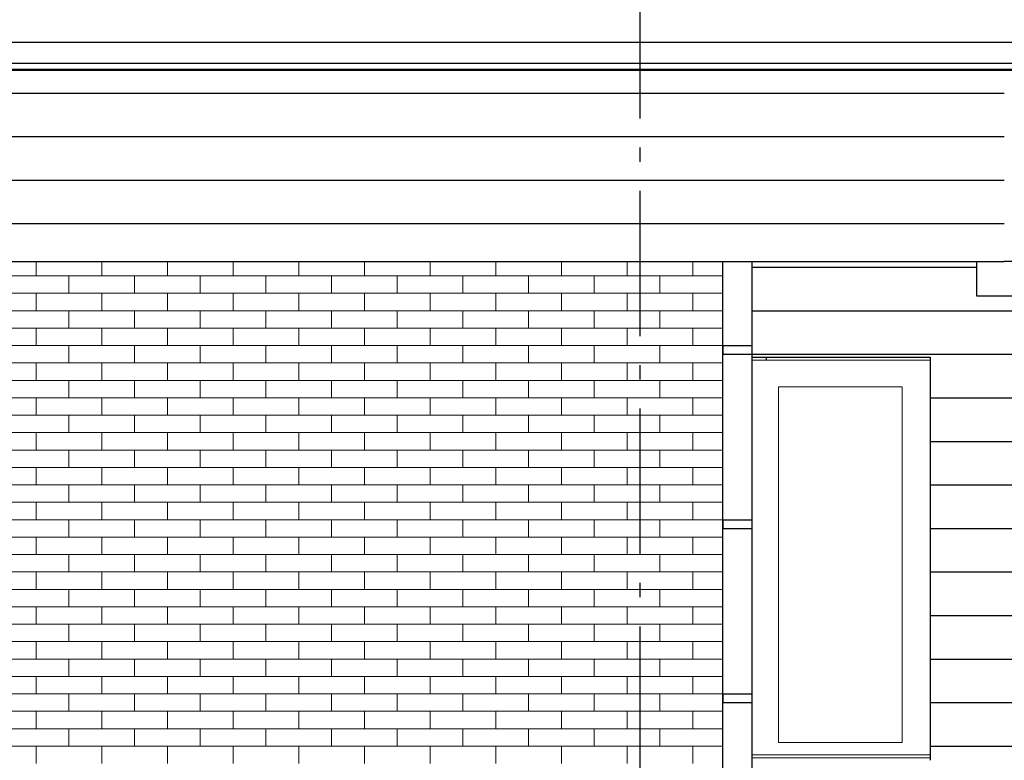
# Model space of a CAD drawing. Header units: millimetres. Extents: x -7120 to 52770, y -970 to 11565.
# Tile 21 of 24: x 41676 to 45067, y 4751 to 7303. Entities that reach past the tile are written whole.
import ezdxf
from ezdxf.enums import TextEntityAlignment as Align

# ---------------------------------------------------------------- set-up
doc = ezdxf.new("R2010")
doc.units = ezdxf.units.MM
doc.header["$LTSCALE"] = 0.5
doc.header["$MEASUREMENT"] = 0
doc.linetypes.add('Akselinje', pattern=[1500, 1000, -200, 100, -200])
doc.linetypes.add('PLINE', pattern=[0])
for name, color, linetype in [('0(Nye konstruksjoner)', 7, 'Continuous'), ('223- Bjelker', 7, 'Continuous'), ('232- Ikke-bærende yttervegger', 7, 'Continuous'), ('235- Utvendig kledning og overflate (Skravur)(Nye konstruksjoner)', 7, 'Continuous'), ('235- Utvendig kledning og overflate(Nye konstruksjoner)', 7, 'Continuous'), ('265- Gesimser_ takrenner og nedløp (Skravur)(Nye konstruksjoner)', 7, 'Continuous'), ('265- Gesimser_ takrenner og nedløp(Nye konstruksjoner)', 7, 'Continuous'), ('82-- Modullinjer', 7, 'Continuous')]:
    doc.layers.add(name, color=color, linetype=linetype)
doc.layers.add('234- Vinduer_ dører_ porter(Nye konstruksjoner)', color=7, linetype='Continuous', lineweight=0)
doc.layers.add('235- Utvendig kledning og overflate', color=7, linetype='Continuous', lineweight=0)
doc.styles.add('GENERATED_STYLE_1', font='arial.ttf')

# ---------------------------------------------------------------- blocks, each defined once
blk = doc.blocks.new('*X2')
at = {"layer": '235- Utvendig kledning og overflate', "linetype": 'PLINE'}
for p, q in [((41732.1, 6420), (41732.1, 6470)), ((41958.2, 6420), (41958.2, 6470)), ((42184.4, 6420), (42184.4, 6470)), ((42410.6, 6420), (42410.6, 6470)), ((42636.8, 6420), (42636.8, 6470)), ((42863, 6420), (42863, 6470)), ((43089.2, 6420), (43089.2, 6470)), ((43315.4, 6420), (43315.4, 6470)), ((43541.6, 6420), (43541.6, 6470)), ((43767.8, 6420), (43767.8, 6470)), ((43994, 6420), (43994, 6470)), ((41845.1, 6420), (41619, 6420)), ((42071.3, 6420), (41845.1, 6420)), ((41845.1, 6360), (41845.1, 6420)), ((41845.1, 6360), (41845.1, 6420)), ((42297.5, 6420), (42071.3, 6420)), ((42071.3, 6360), (42071.3, 6420)), ((42071.3, 6360), (42071.3, 6420)), ((42523.7, 6420), (42297.5, 6420)), ((42297.5, 6360), (42297.5, 6420)), ((42297.5, 6360), (42297.5, 6420)), ((42749.9, 6420), (42523.7, 6420)), ((42523.7, 6360), (42523.7, 6420)), ((42523.7, 6360), (42523.7, 6420)), ((42976.1, 6420), (42749.9, 6420)), ((42749.9, 6360), (42749.9, 6420)), ((42749.9, 6360), (42749.9, 6420)), ((43202.3, 6420), (42976.1, 6420)), ((42976.1, 6360), (42976.1, 6420)), ((42976.1, 6360), (42976.1, 6420)), ((43428.5, 6420), (43202.3, 6420)), ((43202.3, 6360), (43202.3, 6420)), ((43202.3, 6360), (43202.3, 6420)), ((43654.7, 6420), (43428.5, 6420)), ((43428.5, 6360), (43428.5, 6420)), ((43428.5, 6360), (43428.5, 6420)), ((43880.9, 6420), (43654.7, 6420)), ((43654.7, 6360), (43654.7, 6420)), ((43654.7, 6360), (43654.7, 6420)), ((44096.9, 6420), (43880.9, 6420)), ((43880.9, 6360), (43880.9, 6420)), ((43880.9, 6360), (43880.9, 6420)), ((41619, 6360), (41845.1, 6360)), ((41732.1, 6300), (41732.1, 6360)), ((41845.1, 6360), (42071.3, 6360)), ((41958.2, 6300), (41958.2, 6360)), ((42071.3, 6360), (42297.5, 6360)), ((42184.4, 6300), (42184.4, 6360)), ((42297.5, 6360), (42523.7, 6360)), ((42410.6, 6300), (42410.6, 6360)), ((42523.7, 6360), (42749.9, 6360)), ((42636.8, 6300), (42636.8, 6360)), ((42749.9, 6360), (42976.1, 6360)), ((42863, 6300), (42863, 6360)), ((42976.1, 6360), (43202.3, 6360)), ((43089.2, 6300), (43089.2, 6360)), ((43202.3, 6360), (43428.5, 6360)), ((43315.4, 6300), (43315.4, 6360)), ((43428.5, 6360), (43654.7, 6360)), ((43541.6, 6300), (43541.6, 6360)), ((43654.7, 6360), (43880.9, 6360)), ((43767.8, 6300), (43767.8, 6360)), ((43880.9, 6360), (44096.9, 6360)), ((43994, 6300), (43994, 6360)), ((41845.1, 6300), (41619, 6300)), ((42071.3, 6300), (41845.1, 6300)), ((41845.1, 6240), (41845.1, 6300)), ((41845.1, 6240), (41845.1, 6300)), ((42297.5, 6300), (42071.3, 6300)), ((42071.3, 6240), (42071.3, 6300)), ((42071.3, 6240), (42071.3, 6300)), ((42523.7, 6300), (42297.5, 6300)), ((42297.5, 6240), (42297.5, 6300)), ((42297.5, 6240), (42297.5, 6300)), ((42749.9, 6300), (42523.7, 6300)), ((42523.7, 6240), (42523.7, 6300)), ((42523.7, 6240), (42523.7, 6300)), ((42976.1, 6300), (42749.9, 6300)), ((42749.9, 6240), (42749.9, 6300)), ((42749.9, 6240), (42749.9, 6300)), ((43202.3, 6300), (42976.1, 6300)), ((42976.1, 6240), (42976.1, 6300)), ((42976.1, 6240), (42976.1, 6300)), ((43428.5, 6300), (43202.3, 6300)), ((43202.3, 6240), (43202.3, 6300)), ((43202.3, 6240), (43202.3, 6300)), ((43654.7, 6300), (43428.5, 6300)), ((43428.5, 6240), (43428.5, 6300)), ((43428.5, 6240), (43428.5, 6300)), ((43880.9, 6300), (43654.7, 6300)), ((43654.7, 6240), (43654.7, 6300)), ((43654.7, 6240), (43654.7, 6300)), ((44096.9, 6300), (43880.9, 6300)), ((43880.9, 6240), (43880.9, 6300)), ((43880.9, 6240), (43880.9, 6300)), ((41619, 6240), (41845.1, 6240)), ((41732.1, 6180), (41732.1, 6240)), ((41845.1, 6240), (42071.3, 6240)), ((41958.2, 6180), (41958.2, 6240)), ((42071.3, 6240), (42297.5, 6240)), ((42184.4, 6180), (42184.4, 6240)), ((42297.5, 6240), (42523.7, 6240)), ((42410.6, 6180), (42410.6, 6240)), ((42523.7, 6240), (42749.9, 6240)), ((42636.8, 6180), (42636.8, 6240)), ((42749.9, 6240), (42976.1, 6240)), ((42863, 6180), (42863, 6240)), ((42976.1, 6240), (43202.3, 6240)), ((43089.2, 6180), (43089.2, 6240)), ((43202.3, 6240), (43428.5, 6240)), ((43315.4, 6180), (43315.4, 6240)), ((43428.5, 6240), (43654.7, 6240)), ((43541.6, 6180), (43541.6, 6240)), ((43654.7, 6240), (43880.9, 6240)), ((43767.8, 6180), (43767.8, 6240)), ((43880.9, 6240), (44096.9, 6240)), ((43994, 6180), (43994, 6240)), ((41845.1, 6180), (41619, 6180)), ((42071.3, 6180), (41845.1, 6180)), ((41845.1, 6120), (41845.1, 6180)), ((41845.1, 6120), (41845.1, 6180)), ((42297.5, 6180), (42071.3, 6180)), ((42071.3, 6120), (42071.3, 6180)), ((42071.3, 6120), (42071.3, 6180)), ((42523.7, 6180), (42297.5, 6180)), ((42297.5, 6120), (42297.5, 6180)), ((42297.5, 6120), (42297.5, 6180)), ((42749.9, 6180), (42523.7, 6180)), ((42523.7, 6120), (42523.7, 6180)), ((42523.7, 6120), (42523.7, 6180)), ((42976.1, 6180), (42749.9, 6180)), ((42749.9, 6120), (42749.9, 6180)), ((42749.9, 6120), (42749.9, 6180)), ((43202.3, 6180), (42976.1, 6180)), ((42976.1, 6120), (42976.1, 6180)), ((42976.1, 6120), (42976.1, 6180)), ((43428.5, 6180), (43202.3, 6180)), ((43202.3, 6120), (43202.3, 6180)), ((43202.3, 6120), (43202.3, 6180)), ((43654.7, 6180), (43428.5, 6180)), ((43428.5, 6120), (43428.5, 6180)), ((43428.5, 6120), (43428.5, 6180)), ((43880.9, 6180), (43654.7, 6180)), ((43654.7, 6120), (43654.7, 6180)), ((43654.7, 6120), (43654.7, 6180)), ((44096.9, 6180), (43880.9, 6180)), ((43880.9, 6120), (43880.9, 6180)), ((43880.9, 6120), (43880.9, 6180)), ((41619, 6120), (41845.1, 6120)), ((41732.1, 6060), (41732.1, 6120)), ((41845.1, 6120), (42071.3, 6120)), ((41958.2, 6060), (41958.2, 6120)), ((42071.3, 6120), (42297.5, 6120)), ((42184.4, 6060), (42184.4, 6120)), ((42297.5, 6120), (42523.7, 6120)), ((42410.6, 6060), (42410.6, 6120)), ((42523.7, 6120), (42749.9, 6120)), ((42636.8, 6060), (42636.8, 6120)), ((42749.9, 6120), (42976.1, 6120)), ((42863, 6060), (42863, 6120)), ((42976.1, 6120), (43202.3, 6120)), ((43089.2, 6060), (43089.2, 6120)), ((43202.3, 6120), (43428.5, 6120)), ((43315.4, 6060), (43315.4, 6120)), ((43428.5, 6120), (43654.7, 6120)), ((43541.6, 6060), (43541.6, 6120)), ((43654.7, 6120), (43880.9, 6120)), ((43767.8, 6060), (43767.8, 6120)), ((43880.9, 6120), (44096.9, 6120)), ((43994, 6060), (43994, 6120)), ((41845.1, 6060), (41619, 6060)), ((42071.3, 6060), (41845.1, 6060)), ((41845.1, 6000), (41845.1, 6060)), ((41845.1, 6000), (41845.1, 6060)), ((42297.5, 6060), (42071.3, 6060)), ((42071.3, 6000), (42071.3, 6060)), ((42071.3, 6000), (42071.3, 6060)), ((42523.7, 6060), (42297.5, 6060)), ((42297.5, 6000), (42297.5, 6060)), ((42297.5, 6000), (42297.5, 6060)), ((42749.9, 6060), (42523.7, 6060)), ((42523.7, 6000), (42523.7, 6060)), ((42523.7, 6000), (42523.7, 6060)), ((42976.1, 6060), (42749.9, 6060)), ((42749.9, 6000), (42749.9, 6060)), ((42749.9, 6000), (42749.9, 6060)), ((43202.3, 6060), (42976.1, 6060)), ((42976.1, 6000), (42976.1, 6060)), ((42976.1, 6000), (42976.1, 6060)), ((43428.5, 6060), (43202.3, 6060)), ((43202.3, 6000), (43202.3, 6060)), ((43202.3, 6000), (43202.3, 6060)), ((43654.7, 6060), (43428.5, 6060)), ((43428.5, 6000), (43428.5, 6060)), ((43428.5, 6000), (43428.5, 6060)), ((43880.9, 6060), (43654.7, 6060)), ((43654.7, 6000), (43654.7, 6060)), ((43654.7, 6000), (43654.7, 6060)), ((44096.9, 6060), (43880.9, 6060)), ((43880.9, 6000), (43880.9, 6060)), ((43880.9, 6000), (43880.9, 6060)), ((41619, 6000), (41845.1, 6000)), ((41732.1, 5940), (41732.1, 6000)), ((41845.1, 6000), (42071.3, 6000)), ((41958.2, 5940), (41958.2, 6000)), ((42071.3, 6000), (42297.5, 6000)), ((42184.4, 5940), (42184.4, 6000)), ((42297.5, 6000), (42523.7, 6000)), ((42410.6, 5940), (42410.6, 6000)), ((42523.7, 6000), (42749.9, 6000)), ((42636.8, 5940), (42636.8, 6000)), ((42749.9, 6000), (42976.1, 6000)), ((42863, 5940), (42863, 6000)), ((42976.1, 6000), (43202.3, 6000)), ((43089.2, 5940), (43089.2, 6000)), ((43202.3, 6000), (43428.5, 6000)), ((43315.4, 5940), (43315.4, 6000)), ((43428.5, 6000), (43654.7, 6000)), ((43541.6, 5940), (43541.6, 6000)), ((43654.7, 6000), (43880.9, 6000)), ((43767.8, 5940), (43767.8, 6000)), ((43880.9, 6000), (44096.9, 6000)), ((43994, 5940), (43994, 6000)), ((41845.1, 5940), (41619, 5940)), ((42071.3, 5940), (41845.1, 5940)), ((41845.1, 5880), (41845.1, 5940)), ((41845.1, 5880), (41845.1, 5940)), ((42297.5, 5940), (42071.3, 5940)), ((42071.3, 5880), (42071.3, 5940)), ((42071.3, 5880), (42071.3, 5940)), ((42523.7, 5940), (42297.5, 5940)), ((42297.5, 5880), (42297.5, 5940)), ((42297.5, 5880), (42297.5, 5940)), ((42749.9, 5940), (42523.7, 5940)), ((42523.7, 5880), (42523.7, 5940)), ((42523.7, 5880), (42523.7, 5940)), ((42976.1, 5940), (42749.9, 5940)), ((42749.9, 5880), (42749.9, 5940)), ((42749.9, 5880), (42749.9, 5940)), ((43202.3, 5940), (42976.1, 5940)), ((42976.1, 5880), (42976.1, 5940)), ((42976.1, 5880), (42976.1, 5940)), ((43428.5, 5940), (43202.3, 5940)), ((43202.3, 5880), (43202.3, 5940)), ((43202.3, 5880), (43202.3, 5940)), ((43654.7, 5940), (43428.5, 5940)), ((43428.5, 5880), (43428.5, 5940)), ((43428.5, 5880), (43428.5, 5940)), ((43880.9, 5940), (43654.7, 5940)), ((43654.7, 5880), (43654.7, 5940)), ((43654.7, 5880), (43654.7, 5940)), ((44096.9, 5940), (43880.9, 5940)), ((43880.9, 5880), (43880.9, 5940)), ((43880.9, 5880), (43880.9, 5940)), ((41619, 5880), (41845.1, 5880)), ((41732.1, 5820), (41732.1, 5880)), ((41845.1, 5880), (42071.3, 5880)), ((41958.2, 5820), (41958.2, 5880)), ((42071.3, 5880), (42297.5, 5880)), ((42184.4, 5820), (42184.4, 5880)), ((42297.5, 5880), (42523.7, 5880)), ((42410.6, 5820), (42410.6, 5880)), ((42523.7, 5880), (42749.9, 5880)), ((42636.8, 5820), (42636.8, 5880)), ((42749.9, 5880), (42976.1, 5880)), ((42863, 5820), (42863, 5880)), ((42976.1, 5880), (43202.3, 5880)), ((43089.2, 5820), (43089.2, 5880)), ((43202.3, 5880), (43428.5, 5880)), ((43315.4, 5820), (43315.4, 5880)), ((43428.5, 5880), (43654.7, 5880)), ((43541.6, 5820), (43541.6, 5880)), ((43654.7, 5880), (43880.9, 5880)), ((43767.8, 5820), (43767.8, 5880)), ((43880.9, 5880), (44096.9, 5880)), ((43994, 5820), (43994, 5880)), ((41845.1, 5820), (41619, 5820)), ((42071.3, 5820), (41845.1, 5820)), ((41845.1, 5760), (41845.1, 5820)), ((41845.1, 5760), (41845.1, 5820)), ((42297.5, 5820), (42071.3, 5820)), ((42071.3, 5760), (42071.3, 5820)), ((42071.3, 5760), (42071.3, 5820)), ((42523.7, 5820), (42297.5, 5820)), ((42297.5, 5760), (42297.5, 5820)), ((42297.5, 5760), (42297.5, 5820)), ((42749.9, 5820), (42523.7, 5820)), ((42523.7, 5760), (42523.7, 5820)), ((42523.7, 5760), (42523.7, 5820)), ((42976.1, 5820), (42749.9, 5820)), ((42749.9, 5760), (42749.9, 5820)), ((42749.9, 5760), (42749.9, 5820)), ((43202.3, 5820), (42976.1, 5820)), ((42976.1, 5760), (42976.1, 5820)), ((42976.1, 5760), (42976.1, 5820)), ((43428.5, 5820), (43202.3, 5820)), ((43202.3, 5760), (43202.3, 5820)), ((43202.3, 5760), (43202.3, 5820)), ((43654.7, 5820), (43428.5, 5820)), ((43428.5, 5760), (43428.5, 5820)), ((43428.5, 5760), (43428.5, 5820)), ((43880.9, 5820), (43654.7, 5820)), ((43654.7, 5760), (43654.7, 5820)), ((43654.7, 5760), (43654.7, 5820)), ((44096.9, 5820), (43880.9, 5820)), ((43880.9, 5760), (43880.9, 5820)), ((43880.9, 5760), (43880.9, 5820)), ((41619, 5760), (41845.1, 5760)), ((41732.1, 5700), (41732.1, 5760)), ((41845.1, 5760), (42071.3, 5760)), ((41958.2, 5700), (41958.2, 5760)), ((42071.3, 5760), (42297.5, 5760)), ((42184.4, 5700), (42184.4, 5760)), ((42297.5, 5760), (42523.7, 5760)), ((42410.6, 5700), (42410.6, 5760)), ((42523.7, 5760), (42749.9, 5760)), ((42636.8, 5700), (42636.8, 5760)), ((42749.9, 5760), (42976.1, 5760)), ((42863, 5700), (42863, 5760)), ((42976.1, 5760), (43202.3, 5760)), ((43089.2, 5700), (43089.2, 5760)), ((43202.3, 5760), (43428.5, 5760)), ((43315.4, 5700), (43315.4, 5760)), ((43428.5, 5760), (43654.7, 5760)), ((43541.6, 5700), (43541.6, 5760)), ((43654.7, 5760), (43880.9, 5760)), ((43767.8, 5700), (43767.8, 5760)), ((43880.9, 5760), (44096.9, 5760)), ((43994, 5700), (43994, 5760)), ((41845.1, 5700), (41619, 5700)), ((42071.3, 5700), (41845.1, 5700)), ((41845.1, 5640), (41845.1, 5700)), ((41845.1, 5640), (41845.1, 5700)), ((42297.5, 5700), (42071.3, 5700)), ((42071.3, 5640), (42071.3, 5700)), ((42071.3, 5640), (42071.3, 5700)), ((42523.7, 5700), (42297.5, 5700)), ((42297.5, 5640), (42297.5, 5700)), ((42297.5, 5640), (42297.5, 5700)), ((42749.9, 5700), (42523.7, 5700)), ((42523.7, 5640), (42523.7, 5700)), ((42523.7, 5640), (42523.7, 5700)), ((42976.1, 5700), (42749.9, 5700)), ((42749.9, 5640), (42749.9, 5700)), ((42749.9, 5640), (42749.9, 5700)), ((43202.3, 5700), (42976.1, 5700)), ((42976.1, 5640), (42976.1, 5700)), ((42976.1, 5640), (42976.1, 5700)), ((43428.5, 5700), (43202.3, 5700)), ((43202.3, 5640), (43202.3, 5700)), ((43202.3, 5640), (43202.3, 5700)), ((43654.7, 5700), (43428.5, 5700)), ((43428.5, 5640), (43428.5, 5700)), ((43428.5, 5640), (43428.5, 5700)), ((43880.9, 5700), (43654.7, 5700)), ((43654.7, 5640), (43654.7, 5700)), ((43654.7, 5640), (43654.7, 5700)), ((44096.9, 5700), (43880.9, 5700)), ((43880.9, 5640), (43880.9, 5700)), ((43880.9, 5640), (43880.9, 5700)), ((41619, 5640), (41845.1, 5640)), ((41732.1, 5580), (41732.1, 5640)), ((41845.1, 5640), (42071.3, 5640)), ((41958.2, 5580), (41958.2, 5640)), ((42071.3, 5640), (42297.5, 5640)), ((42184.4, 5580), (42184.4, 5640)), ((42297.5, 5640), (42523.7, 5640)), ((42410.6, 5580), (42410.6, 5640)), ((42523.7, 5640), (42749.9, 5640)), ((42636.8, 5580), (42636.8, 5640)), ((42749.9, 5640), (42976.1, 5640)), ((42863, 5580), (42863, 5640)), ((42976.1, 5640), (43202.3, 5640)), ((43089.2, 5580), (43089.2, 5640)), ((43202.3, 5640), (43428.5, 5640)), ((43315.4, 5580), (43315.4, 5640)), ((43428.5, 5640), (43654.7, 5640)), ((43541.6, 5580), (43541.6, 5640)), ((43654.7, 5640), (43880.9, 5640)), ((43767.8, 5580), (43767.8, 5640)), ((43880.9, 5640), (44096.9, 5640)), ((43994, 5580), (43994, 5640)), ((41845.1, 5580), (41619, 5580)), ((42071.3, 5580), (41845.1, 5580)), ((41845.1, 5520), (41845.1, 5580)), ((41845.1, 5520), (41845.1, 5580)), ((42297.5, 5580), (42071.3, 5580)), ((42071.3, 5520), (42071.3, 5580)), ((42071.3, 5520), (42071.3, 5580)), ((42523.7, 5580), (42297.5, 5580)), ((42297.5, 5520), (42297.5, 5580)), ((42297.5, 5520), (42297.5, 5580)), ((42749.9, 5580), (42523.7, 5580)), ((42523.7, 5520), (42523.7, 5580)), ((42523.7, 5520), (42523.7, 5580)), ((42976.1, 5580), (42749.9, 5580)), ((42749.9, 5520), (42749.9, 5580)), ((42749.9, 5520), (42749.9, 5580)), ((43202.3, 5580), (42976.1, 5580)), ((42976.1, 5520), (42976.1, 5580)), ((42976.1, 5520), (42976.1, 5580)), ((43428.5, 5580), (43202.3, 5580)), ((43202.3, 5520), (43202.3, 5580)), ((43202.3, 5520), (43202.3, 5580)), ((43654.7, 5580), (43428.5, 5580)), ((43428.5, 5520), (43428.5, 5580)), ((43428.5, 5520), (43428.5, 5580)), ((43880.9, 5580), (43654.7, 5580)), ((43654.7, 5520), (43654.7, 5580)), ((43654.7, 5520), (43654.7, 5580)), ((44096.9, 5580), (43880.9, 5580)), ((43880.9, 5520), (43880.9, 5580)), ((43880.9, 5520), (43880.9, 5580)), ((41619, 5520), (41845.1, 5520)), ((41732.1, 5460), (41732.1, 5520)), ((41845.1, 5520), (42071.3, 5520)), ((41958.2, 5460), (41958.2, 5520)), ((42071.3, 5520), (42297.5, 5520)), ((42184.4, 5460), (42184.4, 5520)), ((42297.5, 5520), (42523.7, 5520)), ((42410.6, 5460), (42410.6, 5520)), ((42523.7, 5520), (42749.9, 5520)), ((42636.8, 5460), (42636.8, 5520)), ((42749.9, 5520), (42976.1, 5520)), ((42863, 5460), (42863, 5520)), ((42976.1, 5520), (43202.3, 5520)), ((43089.2, 5460), (43089.2, 5520)), ((43202.3, 5520), (43428.5, 5520)), ((43315.4, 5460), (43315.4, 5520)), ((43428.5, 5520), (43654.7, 5520)), ((43541.6, 5460), (43541.6, 5520)), ((43654.7, 5520), (43880.9, 5520)), ((43767.8, 5460), (43767.8, 5520)), ((43880.9, 5520), (44096.9, 5520)), ((43994, 5460), (43994, 5520)), ((41845.1, 5460), (41619, 5460)), ((42071.3, 5460), (41845.1, 5460)), ((41845.1, 5400), (41845.1, 5460)), ((41845.1, 5400), (41845.1, 5460)), ((42297.5, 5460), (42071.3, 5460)), ((42071.3, 5400), (42071.3, 5460)), ((42071.3, 5400), (42071.3, 5460)), ((42523.7, 5460), (42297.5, 5460)), ((42297.5, 5400), (42297.5, 5460)), ((42297.5, 5400), (42297.5, 5460)), ((42749.9, 5460), (42523.7, 5460)), ((42523.7, 5400), (42523.7, 5460)), ((42523.7, 5400), (42523.7, 5460)), ((42976.1, 5460), (42749.9, 5460)), ((42749.9, 5400), (42749.9, 5460)), ((42749.9, 5400), (42749.9, 5460)), ((43202.3, 5460), (42976.1, 5460)), ((42976.1, 5400), (42976.1, 5460)), ((42976.1, 5400), (42976.1, 5460)), ((43428.5, 5460), (43202.3, 5460)), ((43202.3, 5400), (43202.3, 5460)), ((43202.3, 5400), (43202.3, 5460)), ((43654.7, 5460), (43428.5, 5460)), ((43428.5, 5400), (43428.5, 5460)), ((43428.5, 5400), (43428.5, 5460)), ((43880.9, 5460), (43654.7, 5460)), ((43654.7, 5400), (43654.7, 5460)), ((43654.7, 5400), (43654.7, 5460)), ((44096.9, 5460), (43880.9, 5460)), ((43880.9, 5400), (43880.9, 5460)), ((43880.9, 5400), (43880.9, 5460)), ((41619, 5400), (41845.1, 5400)), ((41732.1, 5340), (41732.1, 5400)), ((41845.1, 5400), (42071.3, 5400)), ((41958.2, 5340), (41958.2, 5400)), ((42071.3, 5400), (42297.5, 5400)), ((42184.4, 5340), (42184.4, 5400)), ((42297.5, 5400), (42523.7, 5400)), ((42410.6, 5340), (42410.6, 5400)), ((42523.7, 5400), (42749.9, 5400)), ((42636.8, 5340), (42636.8, 5400)), ((42749.9, 5400), (42976.1, 5400)), ((42863, 5340), (42863, 5400)), ((42976.1, 5400), (43202.3, 5400)), ((43089.2, 5340), (43089.2, 5400)), ((43202.3, 5400), (43428.5, 5400)), ((43315.4, 5340), (43315.4, 5400)), ((43428.5, 5400), (43654.7, 5400)), ((43541.6, 5340), (43541.6, 5400)), ((43654.7, 5400), (43880.9, 5400)), ((43767.8, 5340), (43767.8, 5400)), ((43880.9, 5400), (44096.9, 5400)), ((43994, 5340), (43994, 5400)), ((41845.1, 5340), (41619, 5340)), ((42071.3, 5340), (41845.1, 5340)), ((41845.1, 5280), (41845.1, 5340)), ((41845.1, 5280), (41845.1, 5340)), ((42297.5, 5340), (42071.3, 5340)), ((42071.3, 5280), (42071.3, 5340)), ((42071.3, 5280), (42071.3, 5340)), ((42523.7, 5340), (42297.5, 5340)), ((42297.5, 5280), (42297.5, 5340)), ((42297.5, 5280), (42297.5, 5340)), ((42749.9, 5340), (42523.7, 5340)), ((42523.7, 5280), (42523.7, 5340)), ((42523.7, 5280), (42523.7, 5340)), ((42976.1, 5340), (42749.9, 5340)), ((42749.9, 5280), (42749.9, 5340)), ((42749.9, 5280), (42749.9, 5340)), ((43202.3, 5340), (42976.1, 5340)), ((42976.1, 5280), (42976.1, 5340)), ((42976.1, 5280), (42976.1, 5340)), ((43428.5, 5340), (43202.3, 5340)), ((43202.3, 5280), (43202.3, 5340)), ((43202.3, 5280), (43202.3, 5340)), ((43654.7, 5340), (43428.5, 5340)), ((43428.5, 5280), (43428.5, 5340)), ((43428.5, 5280), (43428.5, 5340)), ((43880.9, 5340), (43654.7, 5340)), ((43654.7, 5280), (43654.7, 5340)), ((43654.7, 5280), (43654.7, 5340)), ((44096.9, 5340), (43880.9, 5340)), ((43880.9, 5280), (43880.9, 5340)), ((43880.9, 5280), (43880.9, 5340)), ((41619, 5280), (41845.1, 5280)), ((41732.1, 5220), (41732.1, 5280)), ((41845.1, 5280), (42071.3, 5280)), ((41958.2, 5220), (41958.2, 5280)), ((42071.3, 5280), (42297.5, 5280)), ((42184.4, 5220), (42184.4, 5280)), ((42297.5, 5280), (42523.7, 5280)), ((42410.6, 5220), (42410.6, 5280)), ((42523.7, 5280), (42749.9, 5280)), ((42636.8, 5220), (42636.8, 5280)), ((42749.9, 5280), (42976.1, 5280)), ((42863, 5220), (42863, 5280)), ((42976.1, 5280), (43202.3, 5280)), ((43089.2, 5220), (43089.2, 5280)), ((43202.3, 5280), (43428.5, 5280)), ((43315.4, 5220), (43315.4, 5280)), ((43428.5, 5280), (43654.7, 5280)), ((43541.6, 5220), (43541.6, 5280)), ((43654.7, 5280), (43880.9, 5280)), ((43767.8, 5220), (43767.8, 5280)), ((43880.9, 5280), (44096.9, 5280)), ((43994, 5220), (43994, 5280)), ((41845.1, 5220), (41619, 5220)), ((42071.3, 5220), (41845.1, 5220)), ((41845.1, 5160), (41845.1, 5220)), ((41845.1, 5160), (41845.1, 5220)), ((42297.5, 5220), (42071.3, 5220)), ((42071.3, 5160), (42071.3, 5220)), ((42071.3, 5160), (42071.3, 5220)), ((42523.7, 5220), (42297.5, 5220)), ((42297.5, 5160), (42297.5, 5220)), ((42297.5, 5160), (42297.5, 5220)), ((42749.9, 5220), (42523.7, 5220)), ((42523.7, 5160), (42523.7, 5220)), ((42523.7, 5160), (42523.7, 5220)), ((42976.1, 5220), (42749.9, 5220)), ((42749.9, 5160), (42749.9, 5220)), ((42749.9, 5160), (42749.9, 5220)), ((43202.3, 5220), (42976.1, 5220)), ((42976.1, 5160), (42976.1, 5220)), ((42976.1, 5160), (42976.1, 5220)), ((43428.5, 5220), (43202.3, 5220)), ((43202.3, 5160), (43202.3, 5220)), ((43202.3, 5160), (43202.3, 5220)), ((43654.7, 5220), (43428.5, 5220)), ((43428.5, 5160), (43428.5, 5220)), ((43428.5, 5160), (43428.5, 5220)), ((43880.9, 5220), (43654.7, 5220)), ((43654.7, 5160), (43654.7, 5220)), ((43654.7, 5160), (43654.7, 5220)), ((44096.9, 5220), (43880.9, 5220)), ((43880.9, 5160), (43880.9, 5220)), ((43880.9, 5160), (43880.9, 5220)), ((41619, 5160), (41845.1, 5160)), ((41732.1, 5100), (41732.1, 5160)), ((41845.1, 5160), (42071.3, 5160)), ((41958.2, 5100), (41958.2, 5160)), ((42071.3, 5160), (42297.5, 5160)), ((42184.4, 5100), (42184.4, 5160)), ((42297.5, 5160), (42523.7, 5160)), ((42410.6, 5100), (42410.6, 5160)), ((42523.7, 5160), (42749.9, 5160)), ((42636.8, 5100), (42636.8, 5160)), ((42749.9, 5160), (42976.1, 5160)), ((42863, 5100), (42863, 5160)), ((42976.1, 5160), (43202.3, 5160)), ((43089.2, 5100), (43089.2, 5160)), ((43202.3, 5160), (43428.5, 5160)), ((43315.4, 5100), (43315.4, 5160)), ((43428.5, 5160), (43654.7, 5160)), ((43541.6, 5100), (43541.6, 5160)), ((43654.7, 5160), (43880.9, 5160)), ((43767.8, 5100), (43767.8, 5160)), ((43880.9, 5160), (44096.9, 5160)), ((43994, 5100), (43994, 5160)), ((41845.1, 5100), (41619, 5100)), ((42071.3, 5100), (41845.1, 5100)), ((41845.1, 5040), (41845.1, 5100)), ((41845.1, 5040), (41845.1, 5100)), ((42297.5, 5100), (42071.3, 5100)), ((42071.3, 5040), (42071.3, 5100)), ((42071.3, 5040), (42071.3, 5100)), ((42523.7, 5100), (42297.5, 5100)), ((42297.5, 5040), (42297.5, 5100)), ((42297.5, 5040), (42297.5, 5100)), ((42749.9, 5100), (42523.7, 5100)), ((42523.7, 5040), (42523.7, 5100)), ((42523.7, 5040), (42523.7, 5100)), ((42976.1, 5100), (42749.9, 5100)), ((42749.9, 5040), (42749.9, 5100)), ((42749.9, 5040), (42749.9, 5100)), ((43202.3, 5100), (42976.1, 5100)), ((42976.1, 5040), (42976.1, 5100)), ((42976.1, 5040), (42976.1, 5100)), ((43428.5, 5100), (43202.3, 5100)), ((43202.3, 5040), (43202.3, 5100)), ((43202.3, 5040), (43202.3, 5100)), ((43654.7, 5100), (43428.5, 5100)), ((43428.5, 5040), (43428.5, 5100)), ((43428.5, 5040), (43428.5, 5100)), ((43880.9, 5100), (43654.7, 5100)), ((43654.7, 5040), (43654.7, 5100)), ((43654.7, 5040), (43654.7, 5100)), ((44096.9, 5100), (43880.9, 5100)), ((43880.9, 5040), (43880.9, 5100)), ((43880.9, 5040), (43880.9, 5100)), ((41619, 5040), (41845.1, 5040)), ((41732.1, 4980), (41732.1, 5040)), ((41845.1, 5040), (42071.3, 5040)), ((41958.2, 4980), (41958.2, 5040)), ((42071.3, 5040), (42297.5, 5040)), ((42184.4, 4980), (42184.4, 5040)), ((42297.5, 5040), (42523.7, 5040)), ((42410.6, 4980), (42410.6, 5040)), ((42523.7, 5040), (42749.9, 5040)), ((42636.8, 4980), (42636.8, 5040)), ((42749.9, 5040), (42976.1, 5040)), ((42863, 4980), (42863, 5040)), ((42976.1, 5040), (43202.3, 5040)), ((43089.2, 4980), (43089.2, 5040)), ((43202.3, 5040), (43428.5, 5040)), ((43315.4, 4980), (43315.4, 5040)), ((43428.5, 5040), (43654.7, 5040)), ((43541.6, 4980), (43541.6, 5040)), ((43654.7, 5040), (43880.9, 5040)), ((43767.8, 4980), (43767.8, 5040)), ((43880.9, 5040), (44096.9, 5040)), ((43994, 4980), (43994, 5040)), ((41845.1, 4980), (41619, 4980)), ((42071.3, 4980), (41845.1, 4980)), ((41845.1, 4920), (41845.1, 4980)), ((41845.1, 4920), (41845.1, 4980)), ((42297.5, 4980), (42071.3, 4980)), ((42071.3, 4920), (42071.3, 4980)), ((42071.3, 4920), (42071.3, 4980)), ((42523.7, 4980), (42297.5, 4980)), ((42297.5, 4920), (42297.5, 4980)), ((42297.5, 4920), (42297.5, 4980)), ((42749.9, 4980), (42523.7, 4980)), ((42523.7, 4920), (42523.7, 4980)), ((42523.7, 4920), (42523.7, 4980)), ((42976.1, 4980), (42749.9, 4980)), ((42749.9, 4920), (42749.9, 4980)), ((42749.9, 4920), (42749.9, 4980)), ((43202.3, 4980), (42976.1, 4980)), ((42976.1, 4920), (42976.1, 4980)), ((42976.1, 4920), (42976.1, 4980)), ((43428.5, 4980), (43202.3, 4980)), ((43202.3, 4920), (43202.3, 4980)), ((43202.3, 4920), (43202.3, 4980)), ((43654.7, 4980), (43428.5, 4980)), ((43428.5, 4920), (43428.5, 4980)), ((43428.5, 4920), (43428.5, 4980)), ((43880.9, 4980), (43654.7, 4980)), ((43654.7, 4920), (43654.7, 4980)), ((43654.7, 4920), (43654.7, 4980)), ((44096.9, 4980), (43880.9, 4980)), ((43880.9, 4920), (43880.9, 4980)), ((43880.9, 4920), (43880.9, 4980)), ((41619, 4920), (41845.1, 4920)), ((41732.1, 4860), (41732.1, 4920)), ((41845.1, 4920), (42071.3, 4920)), ((41958.2, 4860), (41958.2, 4920)), ((42071.3, 4920), (42297.5, 4920)), ((42184.4, 4860), (42184.4, 4920)), ((42297.5, 4920), (42523.7, 4920)), ((42410.6, 4860), (42410.6, 4920)), ((42523.7, 4920), (42749.9, 4920)), ((42636.8, 4860), (42636.8, 4920)), ((42749.9, 4920), (42976.1, 4920)), ((42863, 4860), (42863, 4920)), ((42976.1, 4920), (43202.3, 4920)), ((43089.2, 4860), (43089.2, 4920)), ((43202.3, 4920), (43428.5, 4920)), ((43315.4, 4860), (43315.4, 4920)), ((43428.5, 4920), (43654.7, 4920)), ((43541.6, 4860), (43541.6, 4920)), ((43654.7, 4920), (43880.9, 4920)), ((43767.8, 4860), (43767.8, 4920)), ((43880.9, 4920), (44096.9, 4920)), ((43994, 4860), (43994, 4920)), ((41845.1, 4860), (41619, 4860)), ((42071.3, 4860), (41845.1, 4860)), ((41845.1, 4800), (41845.1, 4860)), ((41845.1, 4800), (41845.1, 4860)), ((42297.5, 4860), (42071.3, 4860)), ((42071.3, 4800), (42071.3, 4860)), ((42071.3, 4800), (42071.3, 4860)), ((42523.7, 4860), (42297.5, 4860)), ((42297.5, 4800), (42297.5, 4860)), ((42297.5, 4800), (42297.5, 4860)), ((42749.9, 4860), (42523.7, 4860)), ((42523.7, 4800), (42523.7, 4860)), ((42523.7, 4800), (42523.7, 4860)), ((42976.1, 4860), (42749.9, 4860)), ((42749.9, 4800), (42749.9, 4860)), ((42749.9, 4800), (42749.9, 4860)), ((43202.3, 4860), (42976.1, 4860)), ((42976.1, 4800), (42976.1, 4860)), ((42976.1, 4800), (42976.1, 4860)), ((43428.5, 4860), (43202.3, 4860)), ((43202.3, 4800), (43202.3, 4860)), ((43202.3, 4800), (43202.3, 4860)), ((43654.7, 4860), (43428.5, 4860)), ((43428.5, 4800), (43428.5, 4860)), ((43428.5, 4800), (43428.5, 4860)), ((43880.9, 4860), (43654.7, 4860)), ((43654.7, 4800), (43654.7, 4860)), ((43654.7, 4800), (43654.7, 4860)), ((44096.9, 4860), (43880.9, 4860)), ((43880.9, 4800), (43880.9, 4860)), ((43880.9, 4800), (43880.9, 4860)), ((41619, 4800), (41845.1, 4800)), ((41732.1, 4740), (41732.1, 4800)), ((41845.1, 4800), (42071.3, 4800)), ((41958.2, 4740), (41958.2, 4800)), ((42071.3, 4800), (42297.5, 4800)), ((42184.4, 4740), (42184.4, 4800)), ((42297.5, 4800), (42523.7, 4800)), ((42410.6, 4740), (42410.6, 4800)), ((42523.7, 4800), (42749.9, 4800)), ((42636.8, 4740), (42636.8, 4800)), ((42749.9, 4800), (42976.1, 4800)), ((42863, 4740), (42863, 4800)), ((42976.1, 4800), (43202.3, 4800)), ((43089.2, 4740), (43089.2, 4800)), ((43202.3, 4800), (43428.5, 4800)), ((43315.4, 4740), (43315.4, 4800)), ((43428.5, 4800), (43654.7, 4800)), ((43541.6, 4740), (43541.6, 4800)), ((43654.7, 4800), (43880.9, 4800)), ((43767.8, 4740), (43767.8, 4800)), ((43880.9, 4800), (44096.9, 4800)), ((43994, 4740), (43994, 4800))]:
    blk.add_line(p, q, dxfattribs=at)
blk = doc.blocks.new('*X21')
at = {"layer": '235- Utvendig kledning og overflate (Skravur)(Nye konstruksjoner)', "linetype": 'PLINE'}
for p, q in [((44196.9, 6450), (44971.9, 6450)), ((44196.9, 6450), (44971.9, 6450)), ((45111.9, 6450), (45223.9, 6450)), ((45111.9, 6450), (45223.9, 6450)), ((44196.9, 6300), (45223.9, 6300)), ((44196.9, 6300), (45223.9, 6300)), ((44199, 6150), (45223.9, 6150)), ((44199, 6150), (45223.9, 6150)), ((44811.9, 6000), (45223.9, 6000)), ((44811.9, 6000), (45223.9, 6000)), ((44811.9, 5850), (45223.9, 5850)), ((44811.9, 5850), (45223.9, 5850)), ((44811.9, 5700), (45223.9, 5700)), ((44811.9, 5700), (45223.9, 5700)), ((44811.9, 5550), (45223.9, 5550)), ((44811.9, 5550), (45223.9, 5550)), ((44811.9, 5400), (45223.9, 5400)), ((44811.9, 5400), (45223.9, 5400)), ((44811.9, 5250), (45223.9, 5250)), ((44811.9, 5250), (45223.9, 5250)), ((44811.9, 5100), (45223.9, 5100)), ((44811.9, 5100), (45223.9, 5100)), ((44811.9, 4950), (45223.9, 4950)), ((44811.9, 4950), (45223.9, 4950)), ((44811.9, 4800), (45223.9, 4800)), ((44811.9, 4800), (45223.9, 4800))]:
    blk.add_line(p, q, dxfattribs=at)
blk = doc.blocks.new('*X62')
at = {"layer": '265- Gesimser_ takrenner og nedløp (Skravur)(Nye konstruksjoner)', "linetype": 'PLINE'}
for p, q in [((40000, 7050), (44000, 7050)), ((40000, 7050), (44000, 7050)), ((44000, 7050), (45066.9, 7050)), ((44000, 7050), (45066.9, 7050)), ((40000, 6900), (44000, 6900)), ((40000, 6900), (44000, 6900)), ((44000, 6900), (45066.9, 6900)), ((44000, 6900), (45066.9, 6900)), ((40000, 6750), (44000, 6750)), ((40000, 6750), (44000, 6750)), ((44000, 6750), (45066.9, 6750)), ((44000, 6750), (45066.9, 6750)), ((40000, 6600), (44000, 6600)), ((40000, 6600), (44000, 6600)), ((44000, 6600), (45066.9, 6600)), ((44000, 6600), (45066.9, 6600))]:
    blk.add_line(p, q, dxfattribs=at)
blk = doc.blocks.new('Standard grid marker[15]', base_point=(43811.9, 10662.6))
at = {"layer": '82-- Modullinjer', "linetype": 'Akselinje'}
blk.add_line((43811.9, 10462.6), (43811.9, -270), dxfattribs=at)
at = {"layer": '82-- Modullinjer', "style": 'GENERATED_STYLE_1'}
for tag, p in [('AC_MarkerText_1_0', (43811.9, 11000.1)), ('AC_MarkerText_1_1', (43811.9, -632.5))]:
    blk.add_attdef(tag, text='', height=175, rotation=360, dxfattribs=at).set_placement(p, align=Align.TOP_CENTER)

msp = doc.modelspace()

# ---------------------------------------------------------------- linework, layer by layer
at = {"layer": '0(Nye konstruksjoner)', "linetype": 'PLINE'}
for p, q in [((44196.9, 6140), (44811.9, 6140)), ((44811.9, 6140), (44811.9, 4751))]:
    msp.add_line(p, q, dxfattribs=at)
at = {"layer": '223- Bjelker', "linetype": 'PLINE'}
for p, q in [((44971.9, 6350), (44971.9, 6470)), ((45111.9, 6350), (44971.9, 6350))]:
    msp.add_line(p, q, dxfattribs=at)
at = {"layer": '232- Ikke-bærende yttervegger', "linetype": 'PLINE'}
msp.add_line((44096.9, 3650), (44096.9, 6470), dxfattribs=at)
at = {"layer": '234- Vinduer_ dører_ porter(Nye konstruksjoner)', "linetype": 'PLINE'}
for p, q in [((44811.9, 6130), (44196.9, 6130)), ((44288.9, 4812), (44288.9, 6038)), ((44288.9, 6038), (44714.9, 6038)), ((44714.9, 6038), (44714.9, 4812)), ((44714.9, 4812), (44288.9, 4812)), ((44196.9, 4770), (44811.9, 4770)), ((44196.9, 4760), (44811.9, 4760))]:
    msp.add_line(p, q, dxfattribs=at)
at = {"layer": '265- Gesimser_ takrenner og nedløp(Nye konstruksjoner)', "linetype": 'PLINE'}
for p, q in [((39249.9, 7224.9), (45170.9, 7224.9)), ((39249.9, 7152.8), (45170.9, 7152.8)), ((39249.9, 7132.2), (45191.6, 7132.2)), ((45189.8, 7127.9), (39249.9, 7127.9)), ((39349.9, 6470), (45066.9, 6470)), ((44196.9, 6470), (44196.9, 6180)), ((45166.9, 6470), (45066.9, 6470)), ((44097, 6180), (44099, 6180)), ((44097, 6150), (44097, 6180)), ((44099, 6180), (44147, 6180)), ((44099, 6150), (44099, 6180)), ((44147, 6180), (44166.9, 6180)), ((44166.9, 6180), (44183.8, 6180)), ((44183.8, 6180), (44195.1, 6180)), ((44195.1, 6180), (44199, 6180)), ((44199, 6150), (44199, 6180)), ((44097, 6150), (44099, 6150)), ((44099, 6150), (44147, 6150)), ((44147, 6150), (44166.9, 6150)), ((44166.9, 6150), (44183.8, 6150)), ((44183.8, 6150), (44195.1, 6150)), ((44195.1, 6150), (44199, 6150)), ((44196.9, 6150), (44196.9, 5580)), ((44246.9, 6140), (44246.9, 6130)), ((44097, 5580), (44099, 5580)), ((44097, 5550), (44097, 5580)), ((44099, 5580), (44147, 5580)), ((44099, 5550), (44099, 5580)), ((44147, 5580), (44166.9, 5580)), ((44166.9, 5580), (44183.8, 5580)), ((44183.8, 5580), (44195.1, 5580)), ((44195.1, 5580), (44199, 5580)), ((44199, 5550), (44199, 5580)), ((44097, 5550), (44099, 5550)), ((44099, 5550), (44147, 5550)), ((44147, 5550), (44166.9, 5550)), ((44166.9, 5550), (44183.8, 5550)), ((44183.8, 5550), (44195.1, 5550)), ((44195.1, 5550), (44199, 5550)), ((44196.9, 5550), (44196.9, 4980)), ((44097, 4980), (44099, 4980)), ((44097, 4950), (44097, 4980)), ((44099, 4980), (44147, 4980)), ((44099, 4950), (44099, 4980)), ((44147, 4980), (44166.9, 4980)), ((44166.9, 4980), (44183.8, 4980)), ((44183.8, 4980), (44195.1, 4980)), ((44195.1, 4980), (44199, 4980)), ((44199, 4950), (44199, 4980)), ((44097, 4950), (44099, 4950)), ((44099, 4950), (44147, 4950)), ((44147, 4950), (44166.9, 4950)), ((44166.9, 4950), (44183.8, 4950)), ((44183.8, 4950), (44195.1, 4950)), ((44195.1, 4950), (44199, 4950)), ((44196.9, 4950), (44196.9, 4380))]:
    msp.add_line(p, q, dxfattribs=at)

# ---------------------------------------------------------------- block references
at = {"layer": '232- Ikke-bærende yttervegger'}
msp.add_blockref('*X2', (0, 0), dxfattribs=at)
at = {"layer": '235- Utvendig kledning og overflate(Nye konstruksjoner)'}
msp.add_blockref('*X21', (0, 0), dxfattribs=at)
at = {"layer": '265- Gesimser_ takrenner og nedløp(Nye konstruksjoner)'}
msp.add_blockref('*X62', (0, 0), dxfattribs=at)
at = {"layer": '82-- Modullinjer', "linetype": 'PLINE'}
msp.add_blockref('Standard grid marker[15]', (43811.9, 10662.6), dxfattribs=at)

doc.saveas('drawing.dxf')
